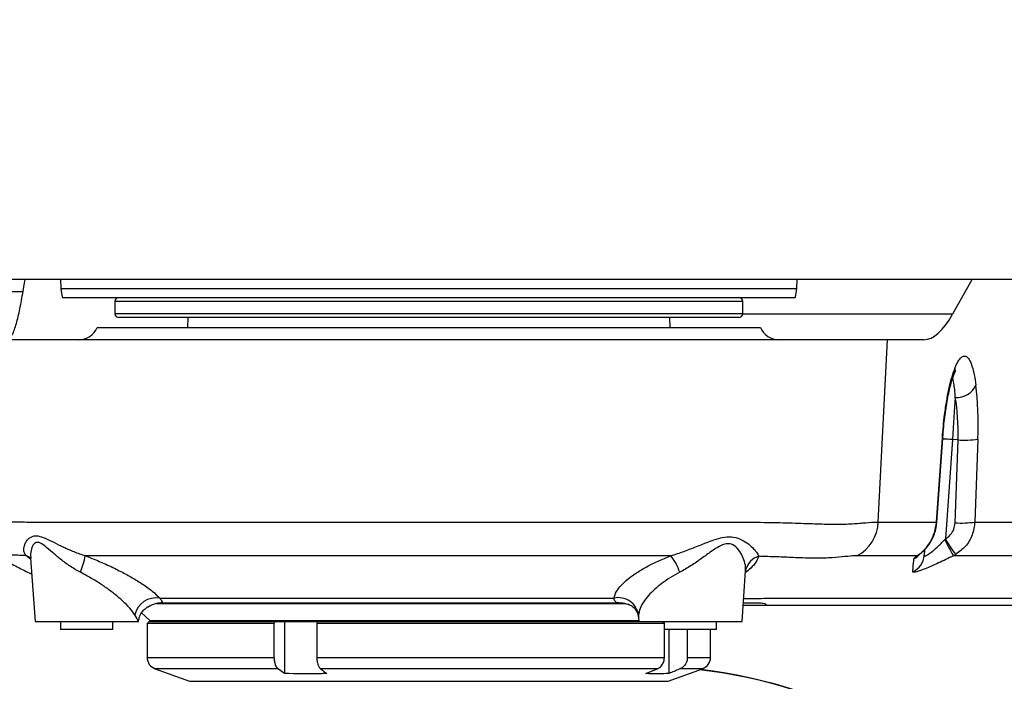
# Model space of a CAD drawing. Extents: x 0 to 16820, y 0 to 11880.
# Tile 44 of 84: x 8684 to 8929, y 6153 to 6317. Entities that reach past the tile are written whole.
import ezdxf

# ---------------------------------------------------------------- set-up
doc = ezdxf.new("R2010")
doc.units = 0
doc.header["$LTSCALE"] = 20
doc.layers.get('0').update_dxf_attribs({"linetype": 'CONTINUOUS'})
doc.styles.add('SLDTEXTSTYLE0', font='TXT', dxfattribs={"width": 0.605})
doc.dimstyles.new('SLDDIMSTYLE1', dxfattribs={"dimtxt": 100, "dimasz": 100, "dimexe": 0, "dimexo": 0.0625, "dimgap": 25, "dimtad": 1, "dimdec": 4, "dimlfac": 20, "dimzin": 12, "dimtxsty": 'SLDTEXTSTYLE0', "dimsah": 1, "dimcen": 0.09, "dimadec": 1, "dimazin": 3, "dimtfac": 1, "dimtofl": 0, "dimtmove": 0, "dimatfit": 3, "dimtolj": 1, "dimtzin": 12})

# ---------------------------------------------------------------- blocks, each defined once
blk = doc.blocks.new('_D_3')
at = {"color": 7, "linetype": 'CONTINUOUS'}
for p, q in [((8406, 6401.82), (13085.4, 6401.82)), ((4232.76, 5673.02), (3718.3, 5582.3))]:
    blk.add_line(p, q, dxfattribs=at)
blk.add_arc((8366, 6401.82), 4689.4, 190, 0, dxfattribs=at)
for points in [[(13055.4, 6401.82), (13039.33, 6301.99), (13069.33, 6301.67)], [(3747.84, 5587.51), (3751.51, 5486.46), (3781, 5491.99)]]:
    blk.add_solid(points, dxfattribs=at)
at = {"color": 7, "linetype": 'CONTINUOUS', "insert": (8621.93, 1846.3), "char_height": 100, "attachment_point": 1, "rotation": 5, "style": 'SLDTEXTSTYLE0'}
blk.add_mtext('170°', dxfattribs=at)

msp = doc.modelspace()

# ---------------------------------------------------------------- linework, layer by layer
at = {"color": 7, "linetype": 'CONTINUOUS'}
for p, q in [((8640.0133384, 6252.8197913), (9094.7543098, 6252.8197913)), ((8694.4936527, 6252.8197913), (8694.5732249, 6250.5405991)), ((8877.4206353, 6250.5405991), (8877.5002075, 6252.8197913)), ((8921.0362745, 6252.8197913), (8916.1651446, 6244.1794126)), ((8626.9366456, 6249.8198001), (8685.1151301, 6249.8198001)), ((8694.9690295, 6248.3197896), (8877.0248605, 6248.3197896)), ((8707.996936, 6247.3198025), (8707.996936, 6244.3197964)), ((8863.9969243, 6244.3197964), (8863.9969243, 6247.3198025)), ((8857.1239723, 6243.3197944), (8708.9969231, 6243.3197944)), ((8726.0885848, 6243.3197944), (8726.0469211, 6240.8197968)), ((8845.9469391, 6240.8197968), (8845.9052755, 6243.3197944)), ((8862.9969371, 6243.3197944), (8857.1239723, 6243.3197944)), ((8703.5795165, 6240.8197968), (8868.4143735, 6240.8197968)), ((8900.0159813, 6237.8197907), (8669.5918156, 6237.8197907)), ((8909.0079976, 6237.8197907), (8900.0159813, 6237.8197907)), ((8912.2118069, 6192.4349664), (8913.7062741, 6213.3792041)), ((8909.1657115, 6185.6320797), (8909.0721322, 6184.2936723)), ((8687.0464994, 6183.5620253), (8688.1473077, 6167.8197978)), ((8863.8465716, 6167.8197978), (8864.7300614, 6180.4543881)), ((8716.9069363, 6171.806991), (8716.6877998, 6171.7138289)), ((8718.3079137, 6172.2808777), (8834.7642733, 6172.2808777)), ((8868.8937141, 6171.819791), (8864.1262664, 6171.819791)), ((8714.5947231, 6169.9601559), (8716.6521264, 6168.1221722)), ((8838.0704535, 6168.9187287), (8838.1472839, 6167.8197978)), ((8688.1473077, 6167.8197978), (8713.8307704, 6167.8197978)), ((8694.496931, 6167.8197978), (8694.496931, 6165.8197938)), ((8707.4969424, 6165.8197938), (8694.496931, 6165.8197938)), ((8707.4969424, 6165.8197938), (8707.4969424, 6167.8197978)), ((8716.4969159, 6167.8197978), (8715.9969224, 6167.3197894)), ((8715.9969224, 6167.3197894), (8715.9969224, 6158.920422)), ((8747.6099147, 6167.3197894), (8715.9969224, 6167.3197894)), ((8716.4969159, 6167.8197978), (8747.8481246, 6167.8197978)), ((8747.6099147, 6158.920422), (8747.6099147, 6167.3197894)), ((8750.0984086, 6167.8197978), (8750.0984086, 6154.9193113)), ((8758.1717385, 6167.3197894), (8758.1717385, 6158.920422)), ((8844.5326997, 6167.3197894), (8758.1717385, 6167.3197894)), ((8758.4099783, 6167.8197978), (8838.1472839, 6167.8197978)), ((8838.1472839, 6167.8197978), (8863.8465716, 6167.8197978)), ((8844.4969369, 6167.8197978), (8844.4969369, 6165.8197938)), ((8857.4969186, 6165.8197938), (8844.4969369, 6165.8197938)), ((8844.5326997, 6158.920422), (8844.5326997, 6165.8197938)), ((8845.6149114, 6165.8197938), (8845.6149114, 6154.9193113)), ((8850.2289964, 6165.8197938), (8850.2289964, 6158.920422)), ((8855.9969379, 6158.920422), (8855.9969379, 6165.8197938)), ((8857.4969186, 6165.8197938), (8857.4969186, 6167.8197978)), ((8717.9708792, 6156.1013459), (8726.5229834, 6152.9886274)), ((8845.4708768, 6152.9886274), (8854.022981, 6156.1013459))]:
    msp.add_line(p, q, dxfattribs=at)
at = {"color": 8, "linetype": 'CONTINUOUS'}
for p, q in [((8694.5732249, 6250.5405991), (8877.4206353, 6250.5405991)), ((8863.9969243, 6247.3198025), (8707.996936, 6247.3198025)), ((8707.996936, 6244.3197964), (8858.0477251, 6244.3197964)), ((8858.0477251, 6244.3197964), (8863.9969243, 6244.3197964)), ((8916.1651446, 6244.1794126), (8863.9870299, 6244.1794126)), ((8897.6913406, 6192.5346552), (8900.0159813, 6237.8197907)), ((8912.115307, 6192.5291418), (8913.6097146, 6213.4733795)), ((8916.0941554, 6213.0360006), (8914.3665148, 6188.3294879)), ((8917.495401, 6212.9380105), (8916.0941554, 6213.0360006)), ((8916.7645289, 6192.3564224), (8917.495401, 6212.9380105)), ((8922.4165989, 6213.1110428), (8921.6857268, 6192.5294547)), ((8897.6913406, 6192.5346552), (8912.115307, 6192.5291418)), ((8914.2149402, 6188.1603895), (8914.3665148, 6188.3294879)), ((8687.0704604, 6183.219239), (8685.8266009, 6184.2263488)), ((8916.9147922, 6184.4756006), (8916.342826, 6184.156522)), ((8716.6521264, 6168.1221722), (8838.1261541, 6168.1221722)), ((8838.0824937, 6169.4550066), (8838.1015075, 6168.9208893)), ((8715.9969224, 6158.920422), (8747.6099147, 6158.920422)), ((8758.1717385, 6158.920422), (8844.5326997, 6158.920422)), ((8850.2289964, 6158.920422), (8855.9969379, 6158.920422)), ((8748.5504759, 6156.1013459), (8717.9708792, 6156.1013459)), ((8842.7887274, 6156.1013459), (8759.1122998, 6156.1013459)), ((8854.022981, 6156.1013459), (8848.4850241, 6156.1013459)), ((8726.5229834, 6152.9886274), (8845.4708768, 6152.9886274))]:
    msp.add_line(p, q, dxfattribs=at)
at = {"color": 8, "linetype": 'CONTINUOUS', "flags": 128}
for points in [[(8916.8222858, 6223.4482466), (8916.7445017, 6222.3355918), (8916.6617705, 6221.1527823), (8916.5746881, 6219.9074923), (8916.483791, 6218.6077236), (8916.3896753, 6217.2618954), (8916.2929369, 6215.8786802), (8916.1942316, 6214.4670038), (8916.0941554, 6213.0360006)], [(8913.6097146, 6213.4733795), (8913.6905385, 6213.417366), (8913.7062145, 6213.3791892)], [(8912.115307, 6192.5291418), (8912.1958924, 6192.4733965), (8912.2116281, 6192.4332081)], [(8907.2608067, 6184.1571926), (8907.7900363, 6184.4428329), (8908.0583168, 6184.631422)], [(8716.2734879, 6171.5205161), (8716.2987305, 6171.5340762), (8716.9069363, 6171.806991)]]:
    msp.add_lwpolyline(points, dxfattribs=at)
at = {"color": 7, "linetype": 'CONTINUOUS', "flags": 128}
for points in [[(8747.6099147, 6167.3197894), (8747.7716519, 6167.6592676), (8747.8481246, 6167.8197978)], [(8758.4099783, 6167.8197978), (8758.3334757, 6167.6592676), (8758.1717385, 6167.3197894)], [(8750.0984086, 6154.9193113), (8748.6833645, 6155.9998541), (8748.5504759, 6156.1013459)], [(8839.9186147, 6154.9193113), (8842.5423814, 6155.9998541), (8842.7887274, 6156.1013459)]]:
    msp.add_lwpolyline(points, dxfattribs=at)
at = {"color": 7, "linetype": 'CONTINUOUS'}
for centre, radius, start, end in [((8365.9969283, 6401.8197952), 4157, 190, 170), ((8365.9969283, 6401.8197952), 1594, 190, 170), ((8702.5683649, 6250.8197952), 8, 182, 198.209956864), ((8869.4254918, 6250.8197952), 8, 341.790043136, 358), ((8708.9969283, 6247.3197952), 1, 90, 180), ((8862.9969283, 6247.3197952), 1, 0, 90), ((8708.9969283, 6244.3197952), 1, 180, 270), ((8862.9969283, 6244.3197952), 1, 270, 0), ((8698.9969283, 6242.8197952), 5, 270, 336.421821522), ((8872.9969283, 6242.8197952), 5, 203.578178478, 270), ((8717.4444783, 6169.0091203), 1.189325, 228.224148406, 270), ((8718.9969283, 6158.9204178), 3, 180, 250), ((8852.9969283, 6158.9204178), 3, 290, 0), ((8837.7646013, 6026.825832), 130.0060844, 270.05144335, 83.079980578), ((8837.9240797, 6026.8257891), 130.0060415, 270.051414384, 83.133205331), ((8837.6112895, 6026.8767298), 129.9520852, 359.97489757, 83.029275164)]:
    msp.add_arc(centre, radius, start, end, dxfattribs=at)
at = {"color": 8, "linetype": 'CONTINUOUS'}
for centre, radius, start, end in [((8913.1634794, 6230.6500589), 3.6342566, 338.00168951, 3.981063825), ((8917.0911404, 6228.8132345), 5.3717202, 267.131147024, 334.652701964), ((8912.5007605, 6162.7144636), 50.4496736, 85.915516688, 88.698748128), ((8919.1904058, 6234.7987323), 21.9263357, 265.566354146, 278.46109501), ((8887.6838653, 6193.0128154), 10.018892, 297.830853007, 357.264470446), ((8918.4595622, 6214.2163326), 21.9255288, 265.56611585, 278.461333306), ((8973.4270909, 6217.0617628), 65.8890596, 206.016942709, 209.960557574), ((8939.7327363, 6202.3327737), 28.9747684, 208.900656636, 218.046500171), ((8684.5599789, 6180.7112903), 3.736304, 47.209016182, 70.18379668), ((8677.5713279, 6188.7936867), 23.536899, 338.212363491, 348.642985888), ((8836.1309129, 6176.0811387), 12.8497338, 18.032478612, 38.955922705), ((8869.2378829, 6179.5940255), 4.6064581, 106.009998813, 164.890187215), ((8904.1151029, 6184.6454242), 4.9694939, 295.430431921, 355.941082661), ((8904.3302227, 6187.9050198), 4.9884917, 296.241276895, 320.072990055), ((8718.2729906, 6168.2602627), 5.4589187, 80.763481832, 167.365075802), ((8833.0781668, 6168.7023951), 5.0606039, 8.552738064, 102.18774575)]:
    msp.add_arc(centre, radius, start, end, dxfattribs=at)
at = {"color": 7, "linetype": 'CONTINUOUS'}
msp.add_ellipse((8912.7495666, 6317.8197952), major_axis=(3.9302069, 79.9953719), ratio=0.2189483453, start_param=3.1523492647, end_param=3.5537749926, dxfattribs=at)
at = {"color": 8, "linetype": 'CONTINUOUS'}
for centre, major_axis, ratio, start_param, end_param in [((8917.6151095, 6211.4373251), (1.2124758, 22.9712373), 0.2053260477, 4.7961481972, 5.4390926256), ((8912.7243112, 6211.6990048), (0.8524615, 17.9840313), 0.2623112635, 4.7937662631, 5.4367106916)]:
    msp.add_ellipse(centre, major_axis=major_axis, ratio=ratio, start_param=start_param, end_param=end_param, dxfattribs=at)
at = {"color": 7, "linetype": 'CONTINUOUS'}
for points, knots in [([(8681.1490072, 6237.8197907), (8681.4382475, 6237.9231113), (8682.0170034, 6238.129851), (8682.888806, 6239.7643376), (8683.7586199, 6242.5021551), (8684.6050983, 6246.4223342), (8685.2233417, 6250.0179613), (8685.5702531, 6252.2059674), (8685.6675757, 6252.8197913)], [0, 0, 0, 0, 0.15481224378, 0.30977192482, 0.51281118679, 0.71672441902, 0.92052978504, 1, 1, 1, 1]), ([(8913.7094332, 6213.3784889), (8913.7156181, 6213.4797432), (8913.7732538, 6214.4233063), (8913.9384521, 6216.1843766), (8914.2030396, 6218.6018193), (8914.5229937, 6220.896162), (8914.8826994, 6223.0355569), (8915.2732318, 6224.972216), (8915.6859964, 6226.677757), (8916.083514, 6228.0382325), (8916.378813, 6228.913967), (8916.510001, 6229.2196134), (8916.5371967, 6229.282975)], [0, 0, 0, 0, 0.014895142, 0.1388040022, 0.2631019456, 0.3857504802, 0.508757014, 0.6313868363, 0.7503147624, 0.8700863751, 0.9730684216, 1, 1, 1, 1]), ([(8916.5364815, 6229.2793243), (8916.5776621, 6229.3864233), (8916.7112845, 6229.733937), (8916.8671699, 6230.0397074), (8916.9900478, 6230.2306051), (8916.9647027, 6230.1980773), (8916.9603897, 6230.1925419)], [0, 0, 0, 0, 0.17755692, 0.5761348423, 0.9278699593, 1, 1, 1, 1]), ([(8908.0515815, 6184.6405862), (8908.1989374, 6184.7500435), (8908.6425704, 6185.0795777), (8909.4498041, 6185.8655142), (8910.3636332, 6187.0093448), (8911.173019, 6188.3846117), (8911.7854765, 6189.9643825), (8912.1299907, 6191.3373051), (8912.1667651, 6192.1724716), (8912.1783687, 6192.4359946)], [0, 0, 0, 0, 0.0795490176, 0.2394919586, 0.3943226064, 0.5696380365, 0.7431869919, 0.9189669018, 1, 1, 1, 1]), ([(8677.2702349, 6184.8369686), (8677.7874209, 6184.5586458), (8678.9532144, 6183.9312758), (8680.5387706, 6183.0910667), (8682.171999, 6182.2302396), (8684.1325655, 6181.2059663), (8685.8988646, 6180.287525), (8687.1040278, 6179.6756857), (8687.3261346, 6179.5629261)], [0, 0, 0, 0, 0.1551956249, 0.3498278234, 0.4741044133, 0.6430033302, 0.9342069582, 1, 1, 1, 1]), ([(8907.9494787, 6184.5485865), (8907.9450359, 6184.5447453), (8907.925811, 6184.5281241), (8907.9920935, 6184.5793941), (8908.043058, 6184.6188156)], [0, 0, 0, 0, 0.2310998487, 1, 1, 1, 1]), ([(8864.7392703, 6180.4506181), (8864.734007, 6180.5123178), (8864.727278, 6180.5912008), (8864.7894211, 6180.7548505), (8864.8029579, 6180.7904987)], [0, 0, 0, 0, 0.7821676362, 1, 1, 1, 1]), ([(8864.7858514, 6180.755779), (8864.7882213, 6180.7721634), (8864.8140681, 6180.9508544), (8864.8760751, 6181.0228596), (8864.8553283, 6180.9905149), (8864.8517741, 6180.9849738)], [0, 0, 0, 0, 0.0771957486, 0.8419100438, 1, 1, 1, 1]), ([(8713.8557149, 6167.8091435), (8713.9054721, 6168.1532703), (8714.0153013, 6168.9128621), (8714.5393611, 6169.9658251), (8715.2519368, 6170.8133181), (8715.8776408, 6171.3121036), (8716.1985615, 6171.4689118), (8716.2797464, 6171.5085803)], [0, 0, 0, 0, 0.2201701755, 0.4859820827, 0.7204247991, 0.9292744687, 1, 1, 1, 1]), ([(8716.3008763, 6171.5179978), (8716.4236519, 6171.5900138), (8716.5663342, 6171.6737063), (8716.6725097, 6171.7099495), (8716.687323, 6171.7150061)], [0, 0, 0, 0, 0.8604828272, 1, 1, 1, 1]), ([(8719.7484983, 6172.4737583), (8719.2754467, 6172.432305), (8718.3210241, 6172.3486693), (8717.3810301, 6171.9885966), (8716.9069363, 6171.806991)], [0, 0, 0, 0, 0.49564168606, 1, 1, 1, 1]), ([(8719.7484983, 6172.4737583), (8719.7577657, 6172.4737583), (8721.1784364, 6172.4737584), (8724.1749619, 6172.4736853), (8729.1224668, 6172.4744724), (8734.5359841, 6172.4746677), (8740.3101585, 6172.473615), (8746.367257, 6172.4730379), (8752.6866581, 6172.4730304), (8759.3206816, 6172.473928), (8766.1325095, 6172.4746241), (8773.0349826, 6172.474313), (8780.0102157, 6172.473615), (8787.1123865, 6172.4743132), (8794.191031, 6172.4745534), (8801.160778, 6172.4735408), (8808.007888, 6172.4727522), (8814.7816593, 6172.4731615), (8821.2102106, 6172.4744483), (8827.2593855, 6172.4749032), (8830.9505461, 6172.4740117), (8832.8018202, 6172.4735646)], [0, 0, 0, 0, 0.000360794, 0.0553087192, 0.1106371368, 0.1671680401, 0.2241146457, 0.2790901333, 0.334447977, 0.3910101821, 0.4479885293, 0.502953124, 0.5582990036, 0.6148485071, 0.671813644, 0.7267884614, 0.7821446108, 0.8387058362, 0.8956826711, 0.9476804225, 1, 1, 1, 1]), ([(8835.6800092, 6172.0273195), (8835.359854, 6172.1178003), (8834.411488, 6172.385823), (8833.4432166, 6172.4386026), (8832.8018202, 6172.4735646)], [0, 0, 0, 0, 0.33758616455, 1, 1, 1, 1]), ([(8835.6865061, 6172.0520554), (8835.7227499, 6172.0426738), (8835.7987693, 6172.0229963), (8836.2335485, 6171.8338808), (8836.8574585, 6171.3971252), (8837.5106372, 6170.6533829), (8837.9367464, 6169.7673729), (8838.0699033, 6169.1091029), (8838.0700585, 6168.9258263), (8838.0700661, 6168.9168064)], [0, 0, 0, 0, 0.1303284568, 0.2733570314, 0.4287258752, 0.6095245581, 0.810781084, 0.9906876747, 1, 1, 1, 1]), ([(8864.1711487, 6172.4617629), (8864.8425687, 6172.4745955), (8866.3266995, 6172.5029611), (8867.9559026, 6172.4974327), (8869.0918064, 6172.3986443), (8869.6824296, 6172.2347956), (8869.8443086, 6172.0583934), (8869.6407823, 6171.8714108), (8869.1427233, 6171.8369967), (8868.8937141, 6171.819791)], [0, 0, 0, 0, 0.1362579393, 0.301189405, 0.4672668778, 0.599178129, 0.7310858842, 0.8655539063, 1, 1, 1, 1]), ([(9073.5677792, 6171.819791), (9071.8042095, 6171.819791), (9068.2771172, 6171.819791), (9051.2312614, 6171.819791), (9003.5690664, 6171.819791), (8941.706664, 6171.819791), (8892.6793615, 6171.819791), (8873.3513719, 6171.819791), (8870.3795986, 6171.819791), (8868.8937141, 6171.819791)], [0, 0, 0, 0, 0.0252250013, 0.0504493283, 0.2522424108, 0.7211585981, 0.9556168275, 0.9778084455, 1, 1, 1, 1]), ([(8717.4445404, 6167.8197978), (8717.5151961, 6167.8197978), (8717.6769498, 6167.8197978), (8719.0748033, 6167.8197978), (8721.559164, 6167.8197978), (8724.7134596, 6167.8197978), (8728.2027095, 6167.8197978), (8731.903424, 6167.8197978), (8736.1589892, 6167.8197978), (8741.0217852, 6167.8197978), (8746.4048064, 6167.8197978), (8752.3018822, 6167.8197978), (8758.6151617, 6167.8197978), (8765.2537196, 6167.8197978), (8772.1136646, 6167.8197978), (8779.0843193, 6167.8197978), (8786.0539908, 6167.8197978), (8793.623299, 6167.8197978), (8801.6481465, 6167.8197978), (8809.9084739, 6167.8197978), (8817.0080049, 6167.8197978), (8823.0425065, 6167.8197978), (8828.2816601, 6167.8197978), (8833.187233, 6167.8197978), (8836.4098591, 6167.8197978), (8837.8031673, 6167.8197978), (8837.830813, 6167.8197978)], [0, 0, 0, 0, 0.0413063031, 0.0945634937, 0.1463627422, 0.1966036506, 0.2343086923, 0.2720112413, 0.3119805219, 0.3519457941, 0.393252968, 0.435211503, 0.4776167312, 0.5202488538, 0.5628810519, 0.6052863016, 0.6472453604, 0.6885520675, 0.7418079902, 0.7936085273, 0.8438492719, 0.8815545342, 0.9192564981, 0.9592257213, 0.999190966, 1, 1, 1, 1]), ([(8844.4969369, 6167.3602907), (8844.4088833, 6167.4599527), (8844.2735466, 6167.6131312), (8844.1382638, 6167.7662886), (8844.0909995, 6167.8197978)], [0, 0, 0, 0, 0.6506261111, 1, 1, 1, 1]), ([(8748.5504759, 6156.1013459), (8748.411448, 6156.2387708), (8748.1800027, 6156.4675474), (8747.8853407, 6157.0901979), (8747.6714083, 6157.8669751), (8747.6107355, 6158.556379), (8747.6099472, 6158.9059941), (8747.6099147, 6158.920422)], [0, 0, 0, 0, 0.2630745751, 0.4379504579, 0.713048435, 0.9881580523, 1, 1, 1, 1]), ([(8758.1717385, 6158.920422), (8758.1747256, 6158.7765956), (8758.1846614, 6158.2981963), (8758.2912475, 6157.6302184), (8758.5226098, 6156.8959356), (8758.7932028, 6156.3903074), (8759.0264016, 6156.1791319), (8759.1122998, 6156.1013459)], [0, 0, 0, 0, 0.1179399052, 0.3922946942, 0.5625030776, 0.8388490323, 1, 1, 1, 1]), ([(8842.7887274, 6156.1013459), (8843.0464875, 6156.2387468), (8843.4755473, 6156.4674603), (8844.0220919, 6157.0903134), (8844.4185883, 6157.8669599), (8844.5312476, 6158.5563683), (8844.5326421, 6158.9059941), (8844.5326997, 6158.920422)], [0, 0, 0, 0, 0.2630821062, 0.4379187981, 0.7130320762, 0.9881577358, 1, 1, 1, 1]), ([(8850.2289964, 6158.920422), (8850.2234539, 6158.7765957), (8850.2050182, 6158.2981897), (8850.0073875, 6157.6301798), (8849.5784437, 6156.8960194), (8849.0767099, 6156.3903009), (8848.6443002, 6156.1791298), (8848.4850241, 6156.1013459)], [0, 0, 0, 0, 0.1179432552, 0.3923117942, 0.5625405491, 0.8388638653, 1, 1, 1, 1]), ([(8759.1122998, 6156.1013459), (8759.1565965, 6156.0675146), (8759.6727277, 6155.6733234), (8760.1886337, 6155.2794137), (8760.6602622, 6154.9193113)], [0, 0, 0, 0, 0.0858245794, 1, 1, 1, 1]), ([(8848.4850241, 6156.1013459), (8848.4029099, 6156.0675152), (8847.4464963, 6155.6734768), (8846.4896272, 6155.2794805), (8845.6149114, 6154.9193113)], [0, 0, 0, 0, 0.0858563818, 1, 1, 1, 1]), ([(8760.6602622, 6154.9193113), (8760.217739, 6154.903413), (8756.6984759, 6154.7769789), (8753.1770443, 6154.8529196), (8750.0984086, 6154.9193113)], [0, 0, 0, 0, 0.1257431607, 1, 1, 1, 1]), ([(8845.6149114, 6154.9193113), (8843.954426, 6154.8529249), (8842.0550908, 6154.7769892), (8840.1572737, 6154.9034129), (8839.9186147, 6154.9193113)], [0, 0, 0, 0, 0.8742455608, 1, 1, 1, 1])]:
    msp.add_open_spline(points, degree=3, knots=knots, dxfattribs=at)
at = {"color": 8, "linetype": 'CONTINUOUS'}
for points, knots in [([(8916.7889668, 6230.9023736), (8917.0358631, 6231.4586588), (8917.5296415, 6232.5711969), (8918.2906711, 6233.5141083), (8919.0375844, 6233.8666923), (8919.7582417, 6233.6013685), (8920.4309739, 6232.7021308), (8921.0356585, 6231.1963731), (8921.5571982, 6229.1524896), (8921.8162107, 6227.39324), (8921.9457222, 6226.5135793)], [0, 0, 0, 0, 0.12452832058, 0.24904940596, 0.37228654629, 0.4955186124, 0.62143965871, 0.74736905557, 0.87367937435, 1, 1, 1, 1]), ([(8913.6097146, 6213.4733795), (8913.6859209, 6214.4372092), (8913.8396559, 6216.3815953), (8914.1946883, 6219.4916179), (8914.6751328, 6222.7546027), (8915.2989348, 6225.9360225), (8916.0080631, 6228.7532611), (8916.5261542, 6230.1790914), (8916.7889668, 6230.9023736)], [0, 0, 0, 0, 0.1351615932, 0.2726688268, 0.4513560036, 0.6355012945, 0.8151004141, 1, 1, 1, 1]), ([(8916.8222858, 6223.4482466), (8916.7758637, 6224.1271955), (8916.6817222, 6225.5040675), (8916.4581978, 6227.0566691), (8916.2828962, 6227.9882732), (8916.1725559, 6228.2413506), (8916.1666943, 6228.2547949)], [0, 0, 0, 0, 0.3247074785, 0.6584893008, 0.9818577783, 1, 1, 1, 1]), ([(8672.0261885, 6193.1520997), (8672.0048629, 6193.1523866), (8671.9331257, 6193.1533518), (8672.6373214, 6193.0339489), (8674.1169442, 6192.8605436), (8676.4109933, 6192.7104059), (8679.4269218, 6192.6072641), (8683.2096234, 6192.5580713), (8687.727466, 6192.5397871), (8692.9445606, 6192.5357265), (8698.8177576, 6192.5349627), (8705.3783607, 6192.5363903), (8712.5034274, 6192.5364674), (8720.1230931, 6192.5360552), (8728.1625012, 6192.5357342), (8736.7016881, 6192.5358202), (8745.5863716, 6192.5356219), (8754.7166746, 6192.535965), (8764.0195816, 6192.5362255), (8773.5694572, 6192.5361872), (8783.1982174, 6192.5358049), (8792.8116233, 6192.5362977), (8802.3307768, 6192.5361414), (8811.8364208, 6192.5357309), (8820.4692487, 6192.5356576), (8828.1888064, 6192.5359304), (8835.1028653, 6192.5358557), (8841.9154825, 6192.5356228), (8848.6566423, 6192.5365642), (8855.5544893, 6192.5374331), (8862.5084766, 6192.5262444), (8869.3349324, 6192.4780802), (8875.637513, 6192.3325695), (8881.2750226, 6192.1344487), (8886.2004119, 6191.9816169), (8890.4147024, 6192.025432), (8893.9315452, 6192.3112789), (8896.2831785, 6192.5163469), (8897.3355729, 6192.5300297), (8897.6913406, 6192.5346552)], [0, 0, 0, 0, 0.0118895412, 0.0399952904, 0.0685682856, 0.0965667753, 0.1245656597, 0.1529515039, 0.1817380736, 0.2100790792, 0.2386187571, 0.2674660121, 0.2967357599, 0.325038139, 0.3535387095, 0.3823457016, 0.4115730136, 0.4399692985, 0.4683656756, 0.4971675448, 0.5263893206, 0.5546865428, 0.5831816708, 0.6119833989, 0.6412050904, 0.6633201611, 0.685435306, 0.708709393, 0.7319834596, 0.756033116, 0.7843287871, 0.8128240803, 0.8416297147, 0.8708603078, 0.8991251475, 0.9273883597, 0.9560610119, 0.985146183, 1, 1, 1, 1]), ([(8907.2608067, 6184.1571926), (8907.4641767, 6184.2893433), (8908.1384074, 6184.7274615), (8909.3574262, 6185.8033109), (8910.7139382, 6187.6195977), (8911.7733639, 6189.9217233), (8912.000669, 6191.6549926), (8912.115307, 6192.5291418)], [0, 0, 0, 0, 0.089848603, 0.2978741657, 0.5183877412, 0.7571058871, 1, 1, 1, 1]), ([(8921.6857268, 6192.5294547), (8921.5303712, 6191.4400775), (8921.2195745, 6189.2607235), (8919.492754, 6186.3876051), (8917.7638218, 6185.1053029), (8916.9147922, 6184.4756006)], [0, 0, 0, 0, 0.3371550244, 0.6744955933, 1, 1, 1, 1]), ([(8921.6857268, 6192.5294547), (8935.6279795, 6192.5396706), (8974.6337168, 6192.5682512), (9026.1548185, 6192.2886074), (9066.2823958, 6192.8121418), (9083.8037874, 6192.34631), (9091.2942756, 6191.7664297), (9098.7956258, 6191.404018), (9106.3193554, 6191.4800863), (9111.3748184, 6192.3899035), (9113.9023615, 6192.8447782)], [0, 0, 0, 0, 0.2176069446, 0.60879109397, 0.80438305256, 0.84350920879, 0.88264454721, 0.92177478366, 0.96089030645, 1, 1, 1, 1]), ([(8914.3665148, 6188.3294879), (8914.7965749, 6188.6439321), (8915.6709554, 6189.283247), (8916.5416131, 6190.7226426), (8916.6902267, 6191.8118519), (8916.7645289, 6192.3564224)], [0, 0, 0, 0, 0.3261378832, 0.6630900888, 1, 1, 1, 1]), ([(8685.8266009, 6184.2263488), (8685.6650513, 6184.5079896), (8685.3387396, 6185.0768716), (8685.3248355, 6186.1168128), (8685.6506497, 6187.2283656), (8686.3946621, 6188.3375966), (8687.498142, 6189.1044197), (8688.9701639, 6189.1669868), (8690.6858678, 6188.5517034), (8692.7654874, 6187.5092051), (8695.1413529, 6186.3312451), (8697.7480034, 6185.1531619), (8699.6740214, 6184.4925863), (8700.6473554, 6184.1587572)], [0, 0, 0, 0, 0.0829194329, 0.167487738, 0.2603919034, 0.3548162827, 0.4544310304, 0.5295358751, 0.61628363, 0.7117705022, 0.8091864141, 0.9035702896, 1, 1, 1, 1]), ([(8846.1232496, 6184.1600536), (8847.2308988, 6184.5167252), (8849.4126415, 6185.2192632), (8852.5497233, 6186.4588397), (8855.7040961, 6187.7263148), (8858.6289017, 6188.7583289), (8861.2527702, 6188.9902066), (8863.33793, 6188.4108529), (8865.0818889, 6187.3930864), (8866.4703076, 6186.2188891), (8867.5091987, 6185.0343055), (8867.8136077, 6184.3616488), (8867.9673983, 6184.0218155)], [0, 0, 0, 0, 0.1044085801, 0.2056541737, 0.3089281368, 0.4287424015, 0.5203011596, 0.6097183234, 0.7072905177, 0.807019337, 0.9025041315, 1, 1, 1, 1]), ([(8909.0721322, 6184.2936723), (8909.0780931, 6184.2322943), (8909.0923721, 6184.0852668), (8909.2969981, 6184.0826764), (8909.6959359, 6184.2370675), (8910.1386622, 6184.5121815), (8911.0568056, 6185.1896415), (8912.4011168, 6186.3366152), (8913.5922771, 6187.5343104), (8914.2149402, 6188.1603895)], [0, 0, 0, 0, 0.08426756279, 0.20185814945, 0.24966350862, 0.40412903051, 0.45119310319, 0.71311854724, 1, 1, 1, 1]), ([(8699.4268907, 6180.0575553), (8698.5657083, 6180.5415199), (8696.8166011, 6181.5244776), (8694.5267072, 6183.2580364), (8692.4353892, 6185.018883), (8690.6810595, 6186.5674654), (8689.289672, 6187.501414), (8688.5377724, 6187.5179512), (8688.0654838, 6187.296787), (8687.6935389, 6186.9143715), (8687.2550446, 6186.0016526), (8686.9933311, 6184.8374672), (8687.0643153, 6183.9380644), (8687.0916499, 6183.5917233)], [0, 0, 0, 0, 0.12610140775, 0.25611864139, 0.37858470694, 0.50383563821, 0.60392442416, 0.66853676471, 0.68665729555, 0.74447552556, 0.80448167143, 0.92471000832, 1, 1, 1, 1]), ([(8864.6751357, 6180.4538666), (8864.6990921, 6180.768231), (8864.7614986, 6181.5871539), (8864.3595037, 6183.1195303), (8863.5785756, 6184.8576615), (8862.4563935, 6186.3736441), (8861.0221368, 6187.2211644), (8859.7774569, 6187.1376868), (8858.7029914, 6186.7704277), (8857.601347, 6186.1790237), (8855.8943989, 6185.0364889), (8853.7724724, 6183.4885559), (8851.1546469, 6181.6427959), (8849.2948599, 6180.5926615), (8848.3494831, 6180.0588517)], [0, 0, 0, 0, 0.0667353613, 0.1738463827, 0.2753533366, 0.3794203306, 0.4629362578, 0.5203166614, 0.5461861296, 0.6047679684, 0.6652002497, 0.7737967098, 0.8850151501, 1, 1, 1, 1]), ([(8685.8266009, 6184.2263488), (8684.5355802, 6184.2615873), (8681.9413408, 6184.3323973), (8679.4459098, 6184.524707), (8677.905671, 6184.7311062), (8677.1966926, 6184.8691475), (8677.2640278, 6184.863513), (8677.2849275, 6184.8617642)], [0, 0, 0, 0, 0.2484463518, 0.4992401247, 0.7028035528, 0.9077553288, 1, 1, 1, 1]), ([(8846.1232496, 6184.1600536), (8843.3334842, 6184.1595133), (8837.7481485, 6184.1584317), (8828.8149439, 6184.1592969), (8819.7933416, 6184.1595093), (8810.7278343, 6184.1591562), (8801.7145223, 6184.1592781), (8792.5906276, 6184.1594039), (8783.4297956, 6184.1594041), (8774.2875807, 6184.1592778), (8765.2186901, 6184.1592457), (8756.2954711, 6184.1592327), (8747.590952, 6184.1593165), (8739.1653405, 6184.1593523), (8731.0630801, 6184.1593042), (8723.3423581, 6184.1592819), (8715.5529307, 6184.1600025), (8707.8166958, 6184.1590338), (8703.0371458, 6184.1588494), (8700.6473554, 6184.1587572)], [0, 0, 0, 0, 0.0609866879, 0.1221002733, 0.183085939, 0.2395614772, 0.2962382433, 0.3529154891, 0.4093907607, 0.4658661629, 0.5225434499, 0.5792206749, 0.6356961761, 0.6921824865, 0.7488705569, 0.8055588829, 0.8620451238, 0.9310221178, 1, 1, 1, 1]), ([(8700.6473554, 6184.1587572), (8701.3773117, 6183.8772597), (8703.25528, 6183.1530475), (8706.2611023, 6181.8472467), (8709.4533389, 6180.298827), (8712.3718985, 6178.7057549), (8715.03574, 6177.0548215), (8717.457835, 6175.3153161), (8718.5782967, 6174.2110544), (8719.1492034, 6173.6484019)], [0, 0, 0, 0, 0.0917304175, 0.2359960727, 0.3847937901, 0.5240101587, 0.6668620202, 0.8302568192, 1, 1, 1, 1]), ([(8832.0097936, 6173.6489384), (8832.1657433, 6174.1758307), (8832.46244, 6175.1782516), (8833.7342131, 6176.8096081), (8835.4297406, 6178.389212), (8837.5894226, 6179.9565951), (8840.0876645, 6181.4414782), (8842.9385505, 6182.8769985), (8845.051676, 6183.7283368), (8846.1232496, 6184.1600536)], [0, 0, 0, 0, 0.1586333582, 0.3018024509, 0.4490330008, 0.5850639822, 0.7245439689, 0.8603152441, 1, 1, 1, 1]), ([(8867.9673983, 6184.0218155), (8867.7795254, 6183.5517267), (8867.4089084, 6182.6243818), (8866.234523, 6181.2402716), (8865.1448152, 6180.3448858), (8864.696653, 6179.976642)], [0, 0, 0, 0, 0.3770456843, 0.7437986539, 1, 1, 1, 1]), ([(8892.3613144, 6184.1528116), (8892.0233094, 6184.1433885), (8891.0217322, 6184.115466), (8888.7782492, 6183.8802696), (8885.4063854, 6183.5674548), (8881.3696454, 6183.5164072), (8876.9921257, 6183.6944762), (8872.5111412, 6183.883805), (8869.4842021, 6183.9757445), (8867.9673983, 6184.0218155)], [0, 0, 0, 0, 0.08276310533, 0.24524379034, 0.4088379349, 0.57559536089, 0.74353258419, 0.87148378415, 1, 1, 1, 1]), ([(8907.2608067, 6184.1571926), (8904.7800039, 6184.1567679), (8899.8184072, 6184.1559185), (8894.8470091, 6184.1538472), (8892.3613144, 6184.1528116)], [0, 0, 0, 0, 0.5000008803, 1, 1, 1, 1]), ([(8916.342826, 6184.156522), (8915.7280343, 6183.8498389), (8914.4988715, 6183.2366824), (8912.6677521, 6182.3754809), (8910.9188797, 6181.5955449), (8909.3930886, 6180.9607753), (8908.1538193, 6180.4927342), (8906.9947595, 6180.1144291), (8906.3224491, 6179.9938754), (8906.2673638, 6180.1166733), (8906.2490774, 6180.1574378)], [0, 0, 0, 0, 0.1261215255, 0.2521567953, 0.3788378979, 0.5053635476, 0.6139974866, 0.7225440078, 0.907894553, 1, 1, 1, 1]), ([(8906.2490774, 6180.1574378), (8906.279298, 6180.5019256), (8906.3736196, 6181.5771101), (8906.470235, 6182.6806647), (8906.535895, 6183.4306417)], [0, 0, 0, 0, 0.3203987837, 1, 1, 1, 1]), ([(8906.535895, 6183.4306417), (8906.6260616, 6183.5772962), (8906.7376115, 6183.75873), (8907.176647, 6184.0930971), (8907.2608067, 6184.1571926)], [0, 0, 0, 0, 0.80830795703, 1, 1, 1, 1]), ([(9108.6095287, 6184.4466476), (9106.0957061, 6183.999548), (9101.0676799, 6183.105281), (9093.5541776, 6183.0360598), (9086.0500898, 6183.3988936), (9078.547939, 6183.9747965), (9061.0018797, 6184.4392658), (9036.2662899, 6184.0740796), (8984.7110565, 6184.2224542), (8945.6936418, 6184.184827), (8916.342826, 6184.156522)], [0, 0, 0, 0, 0.0391273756, 0.0782606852, 0.1174080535, 0.156560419, 0.1957038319, 0.3913973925, 0.5421792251, 1, 1, 1, 1]), ([(8712.9462672, 6169.454336), (8712.5568329, 6170.0047936), (8711.7638179, 6171.1257042), (8710.042399, 6172.8626331), (8708.0919181, 6174.5446094), (8705.9849642, 6176.1327588), (8703.6239631, 6177.7051611), (8701.4010635, 6179.02462), (8699.970309, 6179.7732256), (8699.4268907, 6180.0575553)], [0, 0, 0, 0, 0.1627967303, 0.3315070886, 0.4717176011, 0.615147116, 0.7599918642, 0.9088419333, 1, 1, 1, 1]), ([(8848.3494831, 6180.0588517), (8847.5718561, 6179.6335269), (8845.994892, 6178.771003), (8843.9094764, 6177.3366422), (8842.0631118, 6175.8291658), (8840.5072214, 6174.2655991), (8839.2775271, 6172.6629836), (8838.3746025, 6171.0196188), (8838.1819478, 6169.9877093), (8838.0824937, 6169.4550066)], [0, 0, 0, 0, 0.1355507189, 0.2748858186, 0.4118666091, 0.5519696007, 0.695670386, 0.8428959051, 1, 1, 1, 1]), ([(8719.1492034, 6173.6484019), (8720.4030656, 6173.6483818), (8722.9163386, 6173.6483415), (8727.0646433, 6173.6480143), (8731.485049, 6173.6480409), (8736.5385756, 6173.6486724), (8742.2599965, 6173.6489873), (8748.7234916, 6173.6489422), (8755.5341329, 6173.6483194), (8762.5437867, 6173.6479156), (8769.6585541, 6173.6481996), (8776.8601163, 6173.6487207), (8784.2140647, 6173.6481322), (8791.5950398, 6173.6479905), (8798.9150474, 6173.6486944), (8806.1595922, 6173.6491713), (8813.3466841, 6173.6488822), (8820.0840897, 6173.6479752), (8826.3383133, 6173.6474437), (8830.1158063, 6173.6484392), (8832.0097936, 6173.6489384)], [0, 0, 0, 0, 0.0460867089, 0.0923773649, 0.1392939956, 0.1864209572, 0.2442356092, 0.3024566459, 0.3619589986, 0.4219019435, 0.4795409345, 0.5375742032, 0.5968658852, 0.6565944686, 0.7149748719, 0.7737662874, 0.8338743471, 0.8944406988, 0.9470738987, 1, 1, 1, 1]), ([(8719.1492034, 6173.6484019), (8719.3117238, 6173.4153149), (8719.6413014, 6172.9426341), (8719.7498803, 6172.6288476), (8719.7486621, 6172.4921374), (8719.7484983, 6172.4737583)], [0, 0, 0, 0, 0.4571282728, 0.9270171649, 1, 1, 1, 1]), ([(8832.8018202, 6172.4735646), (8832.5898501, 6172.6086667), (8832.1596485, 6172.8828619), (8832.0602276, 6173.3911137), (8832.0097936, 6173.6489384)], [0, 0, 0, 0, 0.4927226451, 1, 1, 1, 1]), ([(8864.2458631, 6173.5299228), (8864.9215416, 6173.5362516), (8866.9290701, 6173.5550552), (8869.2995067, 6173.6056298), (8871.6958014, 6173.6567615), (8876.1863486, 6173.6865178), (8882.754894, 6173.6370612), (8901.062797, 6173.64259), (8927.9263472, 6173.6386594), (8973.9165186, 6173.6432119), (9014.3459301, 6173.6253811), (9050.8145622, 6173.6548814), (9066.0393391, 6173.6229815), (9076.5916707, 6173.6522506), (9080.0331548, 6173.6481649), (9081.7538811, 6173.6461221)], [0, 0, 0, 0, 0.0043267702, 0.0128553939, 0.0214153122, 0.0299535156, 0.0731616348, 0.1163700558, 0.2891503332, 0.4459633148, 0.7595891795, 0.8557449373, 0.9519005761, 0.9759505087, 1, 1, 1, 1]), ([(8713.8307704, 6167.8197978), (8713.8119828, 6167.8930806), (8713.724915, 6168.232698), (8713.288507, 6168.9173883), (8712.9462672, 6169.454336)], [0, 0, 0, 0, 0.2157802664, 1, 1, 1, 1])]:
    msp.add_open_spline(points, degree=3, knots=knots, dxfattribs=at)

# ---------------------------------------------------------------- dimensions: what is measured, and where the dimension line sits
at = {"color": 7, "linetype": 'CONTINUOUS'}
dim = msp.add_angular_dim_2l(base=(8774.7050665, 1730.2643988), line1=((4272.1510991, 5679.9643207), (6796.21337, 6125.0246)), line2=((7345.1676267, 6401.8197952), (8365.9969283, 6401.8197952)), dimstyle='SLDDIMSTYLE1', dxfattribs=at)
dim.commit()
dim.dimension.update_dxf_attribs({"geometry": '_D_3', "text_midpoint": (8774.7050665, 1730.2643988), "dimtype": 162})

doc.saveas('drawing.dxf')
